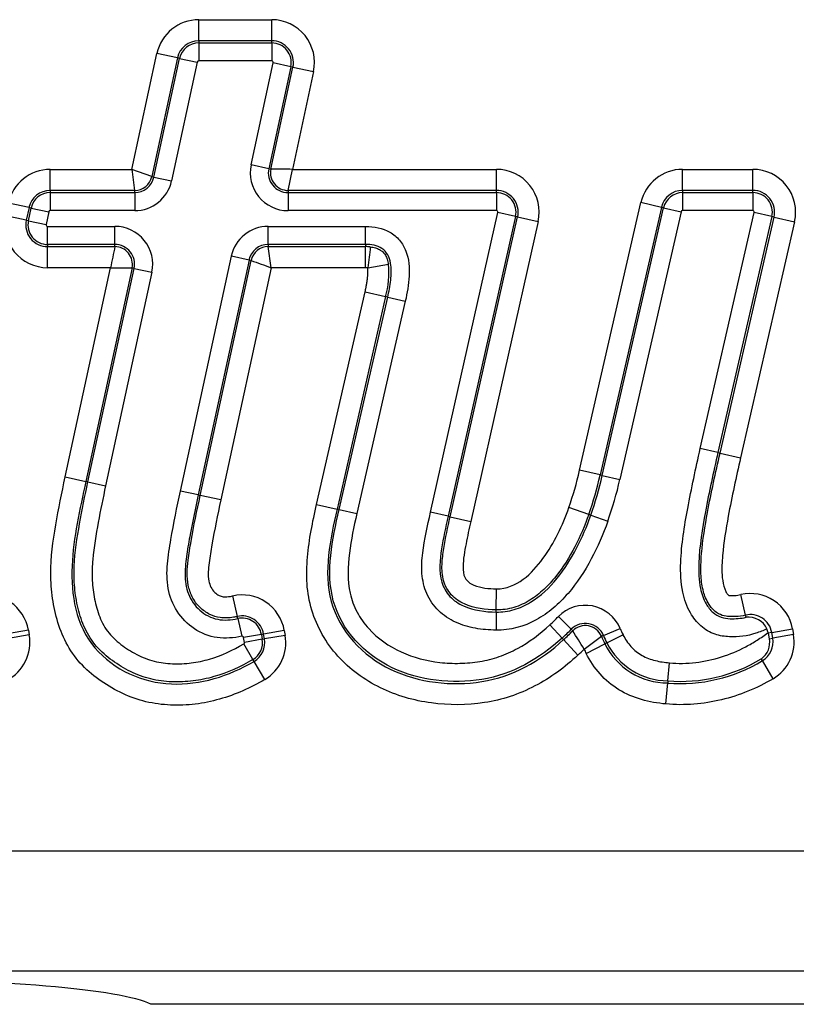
# Model space of a CAD drawing. Header units: millimetres. Extents: x -1876 to -393, y -289 to 978.
# Tile 8 of 14: x -1242 to -1230, y 397 to 413. Entities that reach past the tile are written whole.
import ezdxf

# ---------------------------------------------------------------- set-up
doc = ezdxf.new("R2010")
doc.units = ezdxf.units.MM
doc.layers.add('803253_HANDTAG_S', color=7, linetype='Continuous')
doc.layers.add('Default', color=7, linetype='Continuous')

# ---------------------------------------------------------------- blocks, each defined once
blk = doc.blocks.new('SE')
at = {"layer": '803253_HANDTAG_S', "color": 7, "linetype": 'Continuous'}
for p, q in [((516.191, 98.783), (517.397, 98.783)), ((516.191, 98.434), (516.191, 98.783)), ((517.397, 98.434), (517.397, 98.783)), ((516.191, 98.434), (516.191, 98.399)), ((517.397, 98.434), (516.191, 98.434)), ((516.191, 98.399), (517.397, 98.399)), ((516.191, 98.399), (516.191, 98.1)), ((517.397, 98.399), (517.397, 98.434)), ((517.397, 98.399), (517.397, 98.1)), ((515.084, 96.308), (515.499, 98.224)), ((515.839, 98.151), (515.499, 98.224)), ((515.839, 98.151), (515.415, 96.189)), ((515.45, 96.181), (515.874, 98.143)), ((516.166, 98.08), (515.742, 96.118)), ((515.874, 98.143), (515.839, 98.151)), ((515.874, 98.143), (516.166, 98.08)), ((517.397, 98.1), (516.191, 98.1)), ((517.056, 96.382), (517.422, 98.069)), ((517.714, 98.006), (517.422, 98.069)), ((517.714, 98.006), (517.349, 96.319)), ((517.383, 96.311), (517.748, 97.999)), ((517.748, 97.999), (517.714, 98.006)), ((518.089, 97.925), (517.739, 96.308)), ((517.748, 97.999), (518.089, 97.925)), ((513.735, 96.308), (515.084, 96.308)), ((513.735, 95.96), (513.735, 96.308)), ((515.415, 96.189), (515.084, 96.308)), ((517.349, 96.319), (517.056, 96.382)), ((517.349, 96.319), (517.383, 96.311)), ((517.667, 95.96), (517.739, 96.308)), ((517.739, 96.308), (521.114, 96.308)), ((521.114, 95.96), (521.114, 96.308)), ((524.193, 96.308), (525.354, 96.308)), ((524.193, 95.96), (524.193, 96.308)), ((525.354, 95.96), (525.354, 96.308)), ((515.415, 96.189), (515.45, 96.181)), ((515.45, 96.181), (515.742, 96.118)), ((513.735, 95.96), (513.735, 95.924)), ((515.131, 95.96), (513.735, 95.96)), ((513.735, 95.924), (515.131, 95.924)), ((513.735, 95.924), (513.735, 95.625)), ((515.131, 95.924), (515.131, 95.96)), ((515.131, 95.924), (515.131, 95.625)), ((517.667, 95.96), (517.667, 95.924)), ((521.114, 95.96), (517.667, 95.96)), ((517.667, 95.924), (521.114, 95.924)), ((517.667, 95.924), (517.667, 95.625)), ((521.114, 95.924), (521.114, 95.96)), ((521.114, 95.924), (521.114, 95.625)), ((524.193, 95.96), (524.193, 95.924)), ((525.354, 95.96), (524.193, 95.96)), ((524.193, 95.924), (525.354, 95.924)), ((524.193, 95.924), (524.193, 95.625)), ((525.354, 95.924), (525.354, 95.96)), ((525.354, 95.924), (525.354, 95.625)), ((513.384, 95.676), (513.043, 95.75)), ((522.49, 91.331), (523.502, 95.758)), ((523.842, 95.68), (523.502, 95.758)), ((513.384, 95.676), (513.338, 95.466)), ((513.373, 95.459), (513.419, 95.669)), ((513.419, 95.669), (513.384, 95.676)), ((513.419, 95.669), (513.711, 95.605)), ((513.711, 95.605), (513.665, 95.395)), ((515.131, 95.625), (513.735, 95.625)), ((521.114, 95.625), (517.667, 95.625)), ((520.023, 90.637), (521.139, 95.594)), ((521.43, 95.529), (521.139, 95.594)), ((523.842, 95.68), (522.83, 91.254)), ((522.865, 91.246), (523.877, 95.672)), ((524.168, 95.606), (523.156, 91.179)), ((523.877, 95.672), (523.842, 95.68)), ((523.877, 95.672), (524.168, 95.606)), ((525.354, 95.625), (524.193, 95.625)), ((524.486, 91.691), (525.379, 95.594)), ((525.67, 95.528), (525.379, 95.594)), ((513.338, 95.466), (512.998, 95.54)), ((513.338, 95.466), (513.373, 95.459)), ((513.373, 95.459), (513.665, 95.395)), ((521.43, 95.529), (520.315, 90.571)), ((520.349, 90.563), (521.465, 95.521)), ((521.805, 95.445), (520.689, 90.487)), ((521.465, 95.521), (521.43, 95.529)), ((521.465, 95.521), (521.805, 95.445)), ((525.67, 95.528), (524.777, 91.624)), ((524.812, 91.616), (525.705, 95.52)), ((526.045, 95.442), (525.152, 91.538)), ((525.705, 95.52), (525.67, 95.528)), ((525.705, 95.52), (526.045, 95.442)), ((513.69, 95.365), (514.804, 95.365)), ((513.69, 95.066), (513.69, 95.365)), ((514.804, 95.066), (514.804, 95.365)), ((517.34, 95.365), (518.949, 95.365)), ((517.34, 95.066), (517.34, 95.365)), ((518.949, 95.066), (518.949, 95.365)), ((513.69, 95.066), (513.69, 95.03)), ((514.804, 95.066), (513.69, 95.066)), ((513.69, 95.03), (514.804, 95.03)), ((513.69, 94.682), (513.69, 95.03)), ((514.804, 95.03), (514.804, 95.066)), ((517.34, 95.066), (517.34, 95.03)), ((518.949, 95.066), (517.34, 95.066)), ((517.34, 95.03), (518.949, 95.03)), ((517.387, 94.682), (517.34, 95.03)), ((518.949, 95.066), (518.949, 95.03)), ((518.949, 94.682), (518.949, 95.03)), ((515.889, 90.986), (516.73, 94.872)), ((517.022, 94.809), (516.181, 90.923)), ((516.216, 90.915), (517.057, 94.801)), ((517.022, 94.809), (516.73, 94.872)), ((517.057, 94.801), (517.022, 94.809)), ((514.732, 94.682), (513.69, 94.682)), ((513.983, 91.222), (514.732, 94.682)), ((515.088, 94.679), (514.324, 91.148)), ((514.359, 91.14), (515.123, 94.671)), ((515.415, 94.608), (514.651, 91.077)), ((514.732, 94.682), (515.088, 94.679)), ((515.123, 94.671), (515.088, 94.679)), ((515.123, 94.671), (515.415, 94.608)), ((517.387, 94.682), (516.556, 90.841)), ((518.949, 94.682), (517.387, 94.682)), ((518.985, 94.68), (519.329, 94.738)), ((518.139, 90.768), (518.941, 94.281)), ((518.941, 94.281), (519.281, 94.203)), ((519.281, 94.203), (518.479, 90.69)), ((518.513, 90.682), (519.316, 94.195)), ((519.607, 94.128), (518.805, 90.615)), ((519.316, 94.195), (519.281, 94.203)), ((519.316, 94.195), (519.607, 94.128)), ((524.777, 91.624), (524.486, 91.691)), ((524.777, 91.624), (524.812, 91.616)), ((524.812, 91.616), (525.152, 91.538)), ((513.983, 91.222), (514.324, 91.148)), ((522.83, 91.254), (522.49, 91.331)), ((522.865, 91.246), (522.83, 91.254)), ((522.865, 91.246), (523.156, 91.179)), ((514.359, 91.14), (514.324, 91.148)), ((514.359, 91.14), (514.651, 91.077)), ((516.181, 90.923), (515.889, 90.986)), ((516.181, 90.923), (516.216, 90.915)), ((516.556, 90.841), (516.216, 90.915)), ((518.139, 90.768), (518.479, 90.69)), ((522.641, 90.602), (522.313, 90.718)), ((518.513, 90.682), (518.479, 90.69)), ((518.513, 90.682), (518.805, 90.615)), ((520.315, 90.571), (520.023, 90.637)), ((520.315, 90.571), (520.349, 90.563)), ((520.349, 90.563), (520.689, 90.487)), ((522.675, 90.59), (522.641, 90.602)), ((522.675, 90.59), (522.957, 90.491)), ((516.748, 89.253), (516.827, 88.913)), ((521.111, 89.022), (521.115, 89.371)), ((525.234, 88.935), (525.155, 89.275)), ((516.835, 88.878), (516.827, 88.913)), ((521.11, 88.987), (521.107, 88.688)), ((521.11, 88.987), (521.111, 89.022)), ((522.351, 88.702), (522.138, 88.912)), ((525.242, 88.901), (525.234, 88.935)), ((516.835, 88.878), (516.903, 88.587)), ((522.2, 88.557), (521.997, 88.776)), ((513.374, 88.69), (513.03, 88.629)), ((513.388, 88.61), (513.044, 88.549)), ((513.374, 88.69), (513.388, 88.61)), ((517.228, 88.618), (516.933, 88.567)), ((517.263, 88.624), (517.228, 88.618)), ((517.228, 88.618), (517.242, 88.536)), ((517.606, 88.683), (517.263, 88.624)), ((517.277, 88.542), (517.263, 88.624)), ((517.62, 88.601), (517.277, 88.542)), ((517.606, 88.683), (517.62, 88.601)), ((522.376, 88.677), (522.351, 88.702)), ((522.564, 88.372), (522.851, 88.586)), ((522.884, 88.6), (522.851, 88.586)), ((522.884, 88.6), (523.159, 88.716)), ((522.941, 88.476), (523.207, 88.611)), ((525.608, 88.647), (525.61, 88.637)), ((525.668, 88.647), (525.61, 88.637)), ((525.61, 88.637), (525.627, 88.546)), ((525.668, 88.647), (526.012, 88.708)), ((525.684, 88.556), (525.668, 88.647)), ((526.028, 88.617), (525.684, 88.556)), ((526.012, 88.708), (526.028, 88.617)), ((516.947, 88.486), (516.933, 88.567)), ((517.087, 88.202), (516.935, 88.46)), ((517.242, 88.536), (516.947, 88.486)), ((517.242, 88.536), (517.277, 88.542)), ((522.2, 88.557), (522.225, 88.531)), ((522.462, 88.275), (522.225, 88.531)), ((522.598, 88.303), (522.909, 88.46)), ((522.941, 88.476), (522.909, 88.46)), ((525.627, 88.546), (525.684, 88.556)), ((517.105, 88.172), (517.087, 88.202)), ((517.282, 87.871), (517.105, 88.172)), ((523.949, 87.85), (523.974, 88.148)), ((525.513, 88.184), (525.495, 88.215)), ((525.69, 87.884), (525.513, 88.184)), ((523.916, 87.467), (523.946, 87.814)), ((523.949, 87.85), (523.946, 87.814)), ((384.837, 85.037), (545.163, 85.037)), ((545.163, 83.047), (384.837, 83.047)), ((545.703, 82.5), (515.399, 82.5))]:
    blk.add_line(p, q, dxfattribs=at)
for centre, radius, start, end in [((516.191, 98.075), 0.708, 90, 167.7898), ((517.397, 98.075), 0.708, 347.7898, 90), ((516.191, 98.075), 0.36, 90, 167.7898), ((516.191, 98.075), 0.324, 90, 167.7898), ((517.397, 98.075), 0.36, 347.7898, 90), ((517.397, 98.075), 0.324, 347.7898, 90), ((516.191, 98.075), 0.0251, 90, 167.7898), ((517.397, 98.075), 0.0251, 347.7898, 90), ((513.735, 95.6), 0.708, 90, 167.7898), ((580.148, 104.893), 65.628, 187.51654, 187.82369), ((517.667, 96.25), 0.625, 167.7898, 270), ((517.667, 96.25), 0.326, 167.7898, 270), ((517.67, 96.252), 0.293, 168.3268, 269.463), ((517.16, 52.039), 44.273, 89.2501, 89.7109), ((521.114, 95.6), 0.708, 347.3193, 90), ((524.193, 95.6), 0.708, 90, 167.1196), ((525.354, 95.6), 0.708, 347.1196, 90), ((515.129, 96.252), 0.293, 270.3384, 347.4514), ((515.131, 96.25), 0.326, 270, 347.7898), ((515.131, 96.25), 0.625, 270, 347.7898), ((513.735, 95.6), 0.36, 90, 167.7898), ((513.735, 95.6), 0.324, 90, 167.7898), ((521.114, 95.6), 0.36, 347.3193, 90), ((521.114, 95.6), 0.324, 347.3193, 90), ((524.193, 95.6), 0.36, 90, 167.1196), ((524.193, 95.6), 0.324, 90, 167.1196), ((525.354, 95.6), 0.36, 347.1196, 90), ((525.354, 95.6), 0.324, 347.1196, 90), ((513.735, 95.6), 0.0251, 90, 167.7898), ((521.114, 95.6), 0.0251, 347.3193, 90), ((524.193, 95.6), 0.0251, 90, 167.1196), ((525.354, 95.6), 0.0251, 347.1196, 90), ((513.69, 95.39), 0.708, 167.7898, 270), ((513.69, 95.39), 0.36, 167.7898, 270), ((513.69, 95.39), 0.324, 167.7898, 270), ((513.69, 95.39), 0.0251, 167.7898, 270), ((514.804, 94.74), 0.625, 347.7898, 90), ((517.34, 94.74), 0.625, 90, 167.7898), ((558.031, 85.904), 44.179, 168.0784, 168.5402), ((514.804, 94.74), 0.326, 347.7898, 90), ((514.801, 94.738), 0.293, 348.3268, 89.463), ((517.34, 94.74), 0.326, 90, 167.7898), ((517.342, 94.738), 0.293, 90.3384, 167.4514), ((518.949, 94.247), 0.783, 84.1835, 90.0002), ((662.514, 76.932), 144.622, 172.81239, 172.95056), ((539.492, 156.328), 65.489, 249.96579, 250.27359), ((517.766, 94.607), 1.569, 345.0659, 4.7722), ((516.993, 92.588), 5.638, 340.6266, 347.1196), ((516.993, 92.588), 5.987, 340.6266, 347.1196), ((516.993, 92.588), 6.023, 340.6266, 347.1196), ((516.993, 92.588), 6.322, 340.6266, 347.1196), ((512.676, 88.567), 0.708, 10.0061, 101.8025), ((516.908, 88.563), 0.708, 9.7253, 103.1191), ((525.314, 88.585), 0.708, 10.0074, 102.9854), ((522.583, 88.474), 0.625, 22.7899, 135.4074), ((516.908, 88.563), 0.36, 9.7253, 103.1191), ((519.057, 91.95), 4.327, 312.8142, 315.4074), ((525.314, 88.585), 0.36, 10.0074, 102.9745), ((516.908, 88.563), 0.324, 9.7253, 103.1214), ((522.583, 88.474), 0.326, 22.7899, 135.4074), ((522.582, 88.47), 0.293, 23.4389, 134.7584), ((525.284, 88.57), 0.333, 24.2733, 97.3925), ((512.69, 88.487), 0.708, 297.4807, 10.0061), ((516.908, 88.563), 0.0251, 9.7253, 103.1214), ((516.922, 88.482), 0.708, 300.5252, 9.7253), ((519.057, 91.95), 4.626, 312.8142, 315.4074), ((519.057, 91.95), 4.661, 312.8142, 315.4074), ((495.065, 71.641), 32.189, 31.3182, 31.9559), ((524.659, 89.346), 1.962, 202.7899, 206.8422), ((524.659, 89.346), 1.926, 202.7899, 206.8422), ((524.659, 89.346), 1.627, 202.7899, 206.8422), ((525.314, 88.585), 0.3, 11.8671, 24.0414), ((525.33, 88.494), 0.708, 300.4992, 10.0074), ((516.922, 88.482), 0.0251, 300.3768, 9.7253), ((516.922, 88.482), 0.324, 300.5114, 9.7253), ((516.922, 88.482), 0.36, 300.5114, 9.7253), ((523.951, 88.978), 1.164, 206.436, 269.7362), ((523.959, 88.991), 1.141, 206.8191, 269.4748), ((525.309, 88.481), 0.325, 304.9576, 11.5351), ((525.33, 88.494), 0.36, 300.5124, 10.0074), ((519.057, 91.95), 5.01, 312.8142, 314.4322), ((524.659, 89.346), 2.31, 204.9196, 206.8422), ((524.159, 90.414), 2.609, 265.3002, 301.2537), ((524.159, 90.414), 2.573, 265.3032, 301.2628)]:
    blk.add_arc(centre, radius, start, end, dxfattribs=at)
blk.add_ellipse((510.5, 82.395), major_axis=(5, 0), ratio=0.105104, start_param=0.201358, end_param=1.570796, dxfattribs=at)
for points, knots in [([(518.949, 95.365), (519.089, 95.365), (519.231, 95.339), (519.412, 95.236), (519.467, 95.19), (519.556, 95.083), (519.592, 95.021), (519.666, 94.825), (519.677, 94.682), (519.663, 94.402), (519.639, 94.265), (519.607, 94.128)], [0, 0, 0, 0, 0.25, 0.25, 0.375, 0.375, 0.5, 0.5, 0.75, 0.75, 1, 1, 1, 1]), ([(519.316, 94.195), (519.337, 94.287), (519.355, 94.381), (519.375, 94.57), (519.378, 94.665), (519.353, 94.806), (519.339, 94.852), (519.294, 94.936), (519.261, 94.973), (519.142, 95.053), (519.043, 95.066), (518.949, 95.066)], [0, 0, 0, 0, 0.25, 0.25, 0.5, 0.5, 0.625, 0.625, 0.75, 0.75, 1, 1, 1, 1]), ([(519.028, 95.026), (519.057, 95.022), (519.11, 95.014), (519.181, 94.985), (519.237, 94.944), (519.281, 94.889), (519.313, 94.819), (519.323, 94.766), (519.329, 94.738)], [0, 0, 0, 0, 0.191082, 0.353431, 0.498935, 0.644779, 0.807871, 1, 1, 1, 1]), ([(518.941, 94.281), (518.943, 94.287), (518.944, 94.294), (518.946, 94.301), (518.947, 94.305), (518.948, 94.309), (518.949, 94.314), (518.95, 94.318), (518.951, 94.322), (518.951, 94.326), (518.952, 94.331), (518.953, 94.335), (518.954, 94.339), (518.955, 94.343), (518.956, 94.348), (518.957, 94.352), (518.958, 94.356), (518.958, 94.36), (518.959, 94.365), (518.96, 94.369), (518.961, 94.373), (518.962, 94.377), (518.962, 94.38), (518.962, 94.382), (518.963, 94.384), (518.964, 94.388), (518.964, 94.392), (518.965, 94.397), (518.966, 94.401), (518.967, 94.405), (518.967, 94.41), (518.968, 94.414), (518.969, 94.418), (518.97, 94.422), (518.97, 94.427), (518.971, 94.431), (518.972, 94.435), (518.972, 94.437), (518.972, 94.44), (518.973, 94.442), (518.973, 94.446), (518.974, 94.45), (518.975, 94.455), (518.975, 94.459), (518.976, 94.463), (518.977, 94.468), (518.977, 94.47), (518.977, 94.472), (518.977, 94.474), (518.978, 94.478), (518.979, 94.483), (518.979, 94.487), (518.98, 94.491), (518.98, 94.496), (518.981, 94.5), (518.981, 94.502), (518.981, 94.504), (518.982, 94.506), (518.982, 94.511), (518.982, 94.515), (518.983, 94.519), (518.983, 94.521), (518.983, 94.524), (518.984, 94.526), (518.984, 94.53), (518.984, 94.534), (518.985, 94.539), (518.985, 94.541), (518.985, 94.543), (518.985, 94.545), (518.986, 94.547), (518.986, 94.55), (518.986, 94.552), (518.986, 94.556), (518.987, 94.56), (518.987, 94.565), (518.987, 94.567), (518.987, 94.569), (518.987, 94.571), (518.987, 94.573), (518.987, 94.576), (518.988, 94.578), (518.988, 94.58), (518.988, 94.582), (518.988, 94.584), (518.988, 94.589), (518.988, 94.593), (518.988, 94.597), (518.988, 94.6), (518.988, 94.602), (518.988, 94.604), (518.988, 94.606), (518.989, 94.608), (518.989, 94.61), (518.989, 94.613), (518.989, 94.615), (518.989, 94.617), (518.989, 94.619), (518.989, 94.621), (518.989, 94.623), (518.989, 94.626), (518.988, 94.628), (518.988, 94.63), (518.988, 94.634), (518.988, 94.639), (518.988, 94.643), (518.988, 94.645), (518.988, 94.647), (518.988, 94.649), (518.988, 94.652), (518.987, 94.654), (518.987, 94.656), (518.987, 94.658), (518.987, 94.66), (518.987, 94.662), (518.987, 94.665), (518.986, 94.667), (518.986, 94.669), (518.986, 94.67), (518.986, 94.671), (518.986, 94.672), (518.986, 94.674), (518.985, 94.677), (518.985, 94.679), (518.985, 94.679), (518.985, 94.68), (518.985, 94.68)], [0, 0, 0, 0, 0.051445, 0.051445, 0.051445, 0.083732, 0.083732, 0.083732, 0.11602, 0.11602, 0.11602, 0.148307, 0.148307, 0.148307, 0.180594, 0.180594, 0.180594, 0.212882, 0.212882, 0.212882, 0.245169, 0.245169, 0.245169, 0.261313, 0.261313, 0.261313, 0.2936, 0.2936, 0.2936, 0.325888, 0.325888, 0.325888, 0.358175, 0.358175, 0.358175, 0.390463, 0.390463, 0.390463, 0.406606, 0.406606, 0.406606, 0.438894, 0.438894, 0.438894, 0.471181, 0.471181, 0.471181, 0.487325, 0.487325, 0.487325, 0.519612, 0.519612, 0.519612, 0.5519, 0.5519, 0.5519, 0.568044, 0.568044, 0.568044, 0.600332, 0.600332, 0.600332, 0.616475, 0.616475, 0.616475, 0.648763, 0.648763, 0.648763, 0.664907, 0.664907, 0.664907, 0.68105, 0.68105, 0.68105, 0.713339, 0.713339, 0.713339, 0.729482, 0.729482, 0.729482, 0.745626, 0.745626, 0.745626, 0.76177, 0.76177, 0.76177, 0.794059, 0.794059, 0.794059, 0.810202, 0.810202, 0.810202, 0.826346, 0.826346, 0.826346, 0.84249, 0.84249, 0.84249, 0.858634, 0.858634, 0.858634, 0.874778, 0.874778, 0.874778, 0.907069, 0.907069, 0.907069, 0.923213, 0.923213, 0.923213, 0.939357, 0.939357, 0.939357, 0.955501, 0.955501, 0.955501, 0.971645, 0.971645, 0.971645, 0.979717, 0.979717, 0.979717, 0.995862, 0.995862, 0.995862, 1, 1, 1, 1]), ([(518.985, 94.68), (518.984, 94.68), (518.984, 94.68), (518.983, 94.681), (518.981, 94.681), (518.978, 94.681), (518.976, 94.681), (518.974, 94.681), (518.972, 94.681), (518.969, 94.681), (518.965, 94.682), (518.96, 94.682), (518.956, 94.682), (518.953, 94.682), (518.951, 94.682), (518.949, 94.682)], [0, 0, 0, 0, 0.050826, 0.050826, 0.050826, 0.240652, 0.240652, 0.240652, 0.430474, 0.430474, 0.430474, 0.81018, 0.81018, 0.81018, 1, 1, 1, 1]), ([(525.588, 88.707), (525.527, 88.682), (525.467, 88.656), (525.404, 88.636), (525.264, 88.59), (525.114, 88.573), (524.967, 88.579), (524.888, 88.582), (524.807, 88.593), (524.732, 88.619), (524.645, 88.649), (524.563, 88.698), (524.495, 88.759), (524.426, 88.82), (524.369, 88.894), (524.323, 88.973), (524.263, 89.078), (524.222, 89.196), (524.197, 89.315), (524.163, 89.475), (524.156, 89.641), (524.162, 89.805), (524.173, 90.105), (524.222, 90.404), (524.277, 90.7), (524.338, 91.032), (524.411, 91.362), (524.486, 91.691)], [0, 0, 0, 0, 0.046647, 0.046647, 0.046647, 0.152065, 0.152065, 0.152065, 0.208833, 0.208833, 0.208833, 0.274829, 0.274829, 0.274829, 0.340106, 0.340106, 0.340106, 0.427137, 0.427137, 0.427137, 0.544236, 0.544236, 0.544236, 0.759244, 0.759244, 0.759244, 1, 1, 1, 1]), ([(524.777, 91.624), (524.777, 91.624), (524.777, 91.624), (524.777, 91.624), (524.703, 91.299), (524.631, 90.974), (524.571, 90.646), (524.519, 90.364), (524.471, 90.08), (524.461, 89.794), (524.456, 89.655), (524.46, 89.513), (524.489, 89.377), (524.508, 89.288), (524.538, 89.2), (524.583, 89.122), (524.612, 89.07), (524.649, 89.022), (524.693, 88.983), (524.733, 88.947), (524.78, 88.919), (524.831, 88.901), (524.878, 88.885), (524.929, 88.879), (524.979, 88.877), (525.067, 88.874), (525.156, 88.881), (525.242, 88.901)], [0, 0, 0, 0, 0.000018, 0.000018, 0.000018, 0.302739, 0.302739, 0.302739, 0.563151, 0.563151, 0.563151, 0.68998, 0.68998, 0.68998, 0.772524, 0.772524, 0.772524, 0.826247, 0.826247, 0.826247, 0.874762, 0.874762, 0.874762, 0.920225, 0.920225, 0.920225, 1, 1, 1, 1]), ([(525.234, 88.935), (525.179, 88.923), (525.124, 88.916), (525.068, 88.913), (525.03, 88.911), (524.993, 88.912), (524.955, 88.914), (524.942, 88.915), (524.928, 88.916), (524.915, 88.918), (524.87, 88.923), (524.826, 88.938), (524.787, 88.96), (524.762, 88.973), (524.739, 88.99), (524.718, 89.008), (524.703, 89.021), (524.689, 89.036), (524.676, 89.051), (524.66, 89.069), (524.645, 89.089), (524.631, 89.11), (524.608, 89.145), (524.589, 89.184), (524.573, 89.223), (524.559, 89.256), (524.548, 89.29), (524.539, 89.324), (524.516, 89.407), (524.503, 89.494), (524.498, 89.581), (524.491, 89.704), (524.496, 89.828), (524.506, 89.951), (524.526, 90.181), (524.563, 90.409), (524.605, 90.636), (524.666, 90.964), (524.738, 91.291), (524.812, 91.616)], [0, 0, 0, 0, 0.051628, 0.051628, 0.051628, 0.086271, 0.086271, 0.086271, 0.098762, 0.098762, 0.098762, 0.140883, 0.140883, 0.140883, 0.166981, 0.166981, 0.166981, 0.185488, 0.185488, 0.185488, 0.208254, 0.208254, 0.208254, 0.247702, 0.247702, 0.247702, 0.2805, 0.2805, 0.2805, 0.361123, 0.361123, 0.361123, 0.475885, 0.475885, 0.475885, 0.690073, 0.690073, 0.690073, 1, 1, 1, 1]), ([(525.152, 91.538), (525.079, 91.218), (525.008, 90.896), (524.948, 90.573), (524.908, 90.357), (524.872, 90.14), (524.854, 89.922), (524.845, 89.815), (524.84, 89.708), (524.846, 89.602), (524.85, 89.539), (524.858, 89.476), (524.875, 89.416), (524.881, 89.395), (524.887, 89.375), (524.896, 89.355), (524.903, 89.336), (524.912, 89.317), (524.923, 89.3), (524.928, 89.293), (524.933, 89.286), (524.939, 89.28), (524.942, 89.276), (524.945, 89.273), (524.949, 89.27), (524.951, 89.268), (524.953, 89.266), (524.955, 89.265), (524.957, 89.264), (524.958, 89.264), (524.96, 89.263), (524.966, 89.263), (524.972, 89.262), (524.978, 89.262), (525.003, 89.26), (525.027, 89.26), (525.052, 89.261), (525.087, 89.263), (525.121, 89.267), (525.155, 89.275)], [0, 0, 0, 0, 0.39101, 0.39101, 0.39101, 0.651715, 0.651715, 0.651715, 0.77857, 0.77857, 0.77857, 0.853072, 0.853072, 0.853072, 0.878513, 0.878513, 0.878513, 0.902787, 0.902787, 0.902787, 0.91279, 0.91279, 0.91279, 0.918424, 0.918424, 0.918424, 0.921594, 0.921594, 0.921594, 0.923447, 0.923447, 0.923447, 0.930617, 0.930617, 0.930617, 0.959348, 0.959348, 0.959348, 1, 1, 1, 1]), ([(517.282, 87.871), (517.046, 87.732), (516.798, 87.621), (516.405, 87.509), (516.269, 87.481), (515.997, 87.449), (515.861, 87.444), (515.588, 87.455), (515.45, 87.473), (515.186, 87.536), (515.058, 87.581), (514.811, 87.696), (514.692, 87.766), (514.467, 87.92), (514.361, 88.006), (514.171, 88.206), (514.09, 88.317), (513.956, 88.554), (513.902, 88.683), (513.821, 88.944), (513.793, 89.077), (513.755, 89.348), (513.744, 89.486), (513.742, 89.894), (513.781, 90.161), (513.872, 90.693), (513.926, 90.957), (513.983, 91.222)], [0, 0, 0, 0, 0.125, 0.125, 0.1875, 0.1875, 0.25, 0.25, 0.3125, 0.3125, 0.375, 0.375, 0.4375, 0.4375, 0.5, 0.5, 0.5625, 0.5625, 0.625, 0.625, 0.6875, 0.6875, 0.75, 0.75, 0.875, 0.875, 1, 1, 1, 1]), ([(514.324, 91.148), (514.224, 90.687), (514.117, 90.223), (514.073, 89.276), (514.159, 88.764), (514.788, 88.029), (515.26, 87.817), (516.217, 87.779), (516.69, 87.927), (517.105, 88.172)], [0, 0, 0, 0, 0.25, 0.25, 0.5, 0.5, 0.75, 0.75, 1, 1, 1, 1]), ([(517.087, 88.202), (516.883, 88.082), (516.666, 87.984), (516.328, 87.886), (516.214, 87.862), (515.981, 87.834), (515.862, 87.829), (515.627, 87.838), (515.511, 87.852), (515.282, 87.909), (515.17, 87.951), (514.959, 88.054), (514.859, 88.115), (514.667, 88.252), (514.577, 88.33), (514.425, 88.508), (514.36, 88.61), (514.26, 88.822), (514.223, 88.933), (514.168, 89.16), (514.15, 89.277), (514.128, 89.512), (514.125, 89.629), (514.141, 89.982), (514.179, 90.216), (514.261, 90.679), (514.309, 90.91), (514.359, 91.14)], [0, 0, 0, 0, 0.125, 0.125, 0.1875, 0.1875, 0.25, 0.25, 0.3125, 0.3125, 0.375, 0.375, 0.4375, 0.4375, 0.5, 0.5, 0.5625, 0.5625, 0.625, 0.625, 0.6875, 0.6875, 0.75, 0.75, 0.875, 0.875, 1, 1, 1, 1]), ([(514.651, 91.077), (514.607, 90.875), (514.565, 90.673), (514.49, 90.267), (514.456, 90.063), (514.428, 89.754), (514.424, 89.651), (514.433, 89.445), (514.443, 89.342), (514.479, 89.138), (514.503, 89.039), (514.574, 88.847), (514.622, 88.752), (514.744, 88.586), (514.82, 88.514), (514.985, 88.389), (515.073, 88.334), (515.255, 88.24), (515.353, 88.2), (515.554, 88.148), (515.655, 88.136), (515.861, 88.128), (515.966, 88.133), (516.17, 88.158), (516.27, 88.18), (516.566, 88.268), (516.756, 88.355), (516.935, 88.46)], [0, 0, 0, 0, 0.125, 0.125, 0.25, 0.25, 0.3125, 0.3125, 0.375, 0.375, 0.4375, 0.4375, 0.5, 0.5, 0.5625, 0.5625, 0.625, 0.625, 0.6875, 0.6875, 0.75, 0.75, 0.8125, 0.8125, 0.875, 0.875, 1, 1, 1, 1]), ([(516.903, 88.587), (516.836, 88.572), (516.768, 88.562), (516.633, 88.555), (516.564, 88.555), (516.361, 88.584), (516.231, 88.635), (516.005, 88.786), (515.908, 88.886), (515.762, 89.115), (515.711, 89.244), (515.66, 89.513), (515.662, 89.648), (515.686, 89.919), (515.707, 90.053), (515.775, 90.455), (515.831, 90.72), (515.889, 90.986)], [0, 0, 0, 0, 0.0625, 0.0625, 0.125, 0.125, 0.25, 0.25, 0.375, 0.375, 0.5, 0.5, 0.625, 0.625, 0.75, 0.75, 1, 1, 1, 1]), ([(516.181, 90.923), (516.134, 90.706), (516.089, 90.49), (516.028, 90.163), (516.009, 90.054), (515.978, 89.835), (515.965, 89.725), (515.963, 89.504), (515.98, 89.392), (516.063, 89.186), (516.126, 89.091), (516.293, 88.942), (516.395, 88.889), (516.558, 88.856), (516.614, 88.854), (516.725, 88.859), (516.78, 88.866), (516.835, 88.878)], [0, 0, 0, 0, 0.25, 0.25, 0.375, 0.375, 0.5, 0.5, 0.625, 0.625, 0.75, 0.75, 0.875, 0.875, 0.9375, 0.9375, 1, 1, 1, 1]), ([(516.827, 88.913), (516.807, 88.908), (516.788, 88.905), (516.768, 88.901), (516.695, 88.89), (516.619, 88.886), (516.546, 88.896), (516.487, 88.904), (516.428, 88.922), (516.375, 88.948), (516.315, 88.977), (516.259, 89.017), (516.212, 89.063), (516.159, 89.115), (516.115, 89.176), (516.082, 89.241), (516.052, 89.301), (516.03, 89.365), (516.016, 89.43), (515.989, 89.565), (516, 89.707), (516.016, 89.844), (516.029, 89.949), (516.046, 90.055), (516.064, 90.16), (516.108, 90.413), (516.161, 90.664), (516.216, 90.915)], [0, 0, 0, 0, 0.022953, 0.022953, 0.022953, 0.108684, 0.108684, 0.108684, 0.17748, 0.17748, 0.17748, 0.254747, 0.254747, 0.254747, 0.339806, 0.339806, 0.339806, 0.416608, 0.416608, 0.416608, 0.57788, 0.57788, 0.57788, 0.701765, 0.701765, 0.701765, 1, 1, 1, 1]), ([(516.556, 90.841), (516.503, 90.595), (516.451, 90.348), (516.408, 90.1), (516.39, 90.001), (516.374, 89.902), (516.363, 89.802), (516.351, 89.702), (516.338, 89.599), (516.358, 89.5), (516.365, 89.465), (516.377, 89.431), (516.393, 89.399), (516.409, 89.368), (516.43, 89.338), (516.455, 89.313), (516.476, 89.292), (516.501, 89.274), (516.527, 89.261), (516.548, 89.251), (516.57, 89.244), (516.593, 89.241), (516.633, 89.236), (516.674, 89.24), (516.715, 89.246), (516.726, 89.248), (516.737, 89.25), (516.748, 89.253)], [0, 0, 0, 0, 0.402021, 0.402021, 0.402021, 0.561953, 0.561953, 0.561953, 0.723479, 0.723479, 0.723479, 0.779454, 0.779454, 0.779454, 0.835777, 0.835777, 0.835777, 0.882392, 0.882392, 0.882392, 0.918158, 0.918158, 0.918158, 0.982367, 0.982367, 0.982367, 1, 1, 1, 1]), ([(522.462, 88.275), (522.245, 88.074), (522.01, 87.899), (521.621, 87.697), (521.483, 87.638), (521.203, 87.546), (521.061, 87.513), (520.628, 87.446), (520.328, 87.444), (519.892, 87.503), (519.749, 87.533), (519.466, 87.617), (519.327, 87.671), (519.063, 87.8), (518.937, 87.875), (518.699, 88.051), (518.589, 88.15), (518.296, 88.476), (518.145, 88.739), (518.018, 89.161), (517.992, 89.309), (517.971, 89.603), (517.977, 89.749), (518.015, 90.188), (518.073, 90.48), (518.139, 90.768)], [0, 0, 0, 0, 0.125, 0.125, 0.1875, 0.1875, 0.25, 0.25, 0.375, 0.375, 0.4375, 0.4375, 0.5, 0.5, 0.5625, 0.5625, 0.625, 0.625, 0.75, 0.75, 0.8125, 0.8125, 0.875, 0.875, 1, 1, 1, 1]), ([(521.115, 89.371), (521.276, 89.369), (521.428, 89.434), (521.684, 89.624), (521.79, 89.744), (521.977, 90.001), (522.058, 90.139), (522.199, 90.422), (522.26, 90.568), (522.313, 90.718)], [0, 0, 0, 0, 0.25, 0.25, 0.5, 0.5, 0.75, 0.75, 1, 1, 1, 1]), ([(518.479, 90.69), (518.364, 90.187), (518.249, 89.659), (518.516, 88.667), (518.904, 88.26), (519.83, 87.819), (520.369, 87.757), (521.376, 87.916), (521.844, 88.178), (522.225, 88.531)], [0, 0, 0, 0, 0.25, 0.25, 0.5, 0.5, 0.75, 0.75, 1, 1, 1, 1]), ([(522.2, 88.557), (521.83, 88.214), (521.371, 87.953), (520.378, 87.793), (519.848, 87.852), (518.936, 88.282), (518.548, 88.683), (518.285, 89.663), (518.4, 90.184), (518.513, 90.682)], [0, 0, 0, 0, 0.25, 0.25, 0.5, 0.5, 0.75, 0.75, 1, 1, 1, 1]), ([(518.805, 90.615), (518.755, 90.398), (518.711, 90.181), (518.656, 89.74), (518.644, 89.513), (518.718, 89.189), (518.758, 89.083), (518.862, 88.887), (518.927, 88.796), (519.151, 88.548), (519.339, 88.42), (519.74, 88.236), (519.959, 88.179), (520.288, 88.142), (520.398, 88.137), (520.62, 88.142), (520.731, 88.152), (520.948, 88.188), (521.055, 88.215), (521.263, 88.287), (521.365, 88.332), (521.658, 88.49), (521.834, 88.625), (521.997, 88.776)], [0, 0, 0, 0, 0.125, 0.125, 0.25, 0.25, 0.3125, 0.3125, 0.375, 0.375, 0.5, 0.5, 0.625, 0.625, 0.6875, 0.6875, 0.75, 0.75, 0.8125, 0.8125, 0.875, 0.875, 1, 1, 1, 1]), ([(521.107, 88.688), (520.992, 88.689), (520.878, 88.699), (520.654, 88.74), (520.543, 88.772), (520.336, 88.867), (520.238, 88.931), (520.075, 89.09), (520.008, 89.187), (519.917, 89.396), (519.891, 89.509), (519.874, 89.736), (519.881, 89.852), (519.923, 90.191), (519.973, 90.414), (520.023, 90.637)], [0, 0, 0, 0, 0.125, 0.125, 0.25, 0.25, 0.375, 0.375, 0.5, 0.5, 0.625, 0.625, 0.75, 0.75, 1, 1, 1, 1]), ([(520.315, 90.571), (520.274, 90.392), (520.234, 90.212), (520.178, 89.85), (520.157, 89.661), (520.236, 89.394), (520.283, 89.312), (520.409, 89.177), (520.488, 89.125), (520.739, 89.013), (520.927, 88.989), (521.11, 88.987)], [0, 0, 0, 0, 0.25, 0.25, 0.5, 0.5, 0.625, 0.625, 0.75, 0.75, 1, 1, 1, 1]), ([(521.111, 89.022), (520.931, 89.024), (520.75, 89.047), (520.505, 89.157), (520.428, 89.207), (520.308, 89.339), (520.264, 89.42), (520.216, 89.593), (520.211, 89.684), (520.218, 89.863), (520.229, 89.952), (520.272, 90.215), (520.31, 90.389), (520.349, 90.563)], [0, 0, 0, 0, 0.25, 0.25, 0.375, 0.375, 0.5, 0.5, 0.625, 0.625, 0.75, 0.75, 1, 1, 1, 1]), ([(521.11, 88.987), (521.21, 88.985), (521.31, 88.999), (521.502, 89.055), (521.592, 89.097), (521.848, 89.252), (521.992, 89.391), (522.242, 89.7), (522.347, 89.869), (522.531, 90.219), (522.609, 90.403), (522.675, 90.59)], [0, 0, 0, 0, 0.125, 0.125, 0.25, 0.25, 0.5, 0.5, 0.75, 0.75, 1, 1, 1, 1]), ([(522.641, 90.602), (522.577, 90.419), (522.5, 90.239), (522.321, 89.895), (522.218, 89.728), (522.035, 89.501), (521.97, 89.429), (521.828, 89.296), (521.75, 89.235), (521.585, 89.133), (521.495, 89.091), (521.307, 89.035), (521.208, 89.021), (521.111, 89.022)], [0, 0, 0, 0, 0.25, 0.25, 0.5, 0.5, 0.625, 0.625, 0.75, 0.75, 0.875, 0.875, 1, 1, 1, 1]), ([(520.689, 90.487), (520.662, 90.363), (520.635, 90.239), (520.587, 89.991), (520.564, 89.866), (520.561, 89.674), (520.565, 89.608), (520.625, 89.494), (520.682, 89.458), (520.859, 89.384), (520.988, 89.372), (521.115, 89.371)], [0, 0, 0, 0, 0.25, 0.25, 0.5, 0.5, 0.625, 0.625, 0.75, 0.75, 1, 1, 1, 1]), ([(522.957, 90.491), (522.881, 90.274), (522.79, 90.065), (522.574, 89.664), (522.448, 89.47), (522.223, 89.209), (522.142, 89.127), (521.967, 88.979), (521.872, 88.912), (521.568, 88.747), (521.34, 88.685), (521.107, 88.688)], [0, 0, 0, 0, 0.25, 0.25, 0.5, 0.5, 0.625, 0.625, 0.75, 0.75, 1, 1, 1, 1]), ([(523.207, 88.611), (523.243, 88.54), (523.286, 88.475), (523.392, 88.357), (523.454, 88.308), (523.591, 88.232), (523.666, 88.204), (523.818, 88.166), (523.895, 88.154), (523.974, 88.148)], [0, 0, 0, 0, 0.25, 0.25, 0.5, 0.5, 0.75, 0.75, 1, 1, 1, 1]), ([(523.974, 88.148), (524.047, 88.142), (524.12, 88.137), (524.265, 88.14), (524.337, 88.145), (524.554, 88.17), (524.698, 88.201), (524.975, 88.289), (525.108, 88.345), (525.301, 88.447), (525.365, 88.484), (525.488, 88.563), (525.548, 88.605), (525.608, 88.647)], [0, 0, 0, 0, 0.125, 0.125, 0.25, 0.25, 0.5, 0.5, 0.75, 0.75, 0.875, 0.875, 1, 1, 1, 1]), ([(523.916, 87.467), (523.643, 87.49), (523.372, 87.56), (523.024, 87.774), (522.917, 87.863), (522.737, 88.065), (522.66, 88.18), (522.598, 88.303)], [0, 0, 0, 0, 0.5, 0.5, 0.75, 0.75, 1, 1, 1, 1]), ([(525.69, 87.884), (525.422, 87.726), (525.132, 87.607), (524.685, 87.5), (524.534, 87.476), (524.304, 87.458), (524.226, 87.455), (524.071, 87.455), (523.994, 87.46), (523.916, 87.467)], [0, 0, 0, 0, 0.5, 0.5, 0.75, 0.75, 0.875, 0.875, 1, 1, 1, 1])]:
    blk.add_open_spline(points, degree=3, knots=knots, dxfattribs=at)

msp = doc.modelspace()

# ---------------------------------------------------------------- block references
at = {"layer": 'Default', "color": 7}
msp.add_blockref('SE', (-1755.648, 314.281), dxfattribs=at)

doc.saveas('drawing.dxf')
